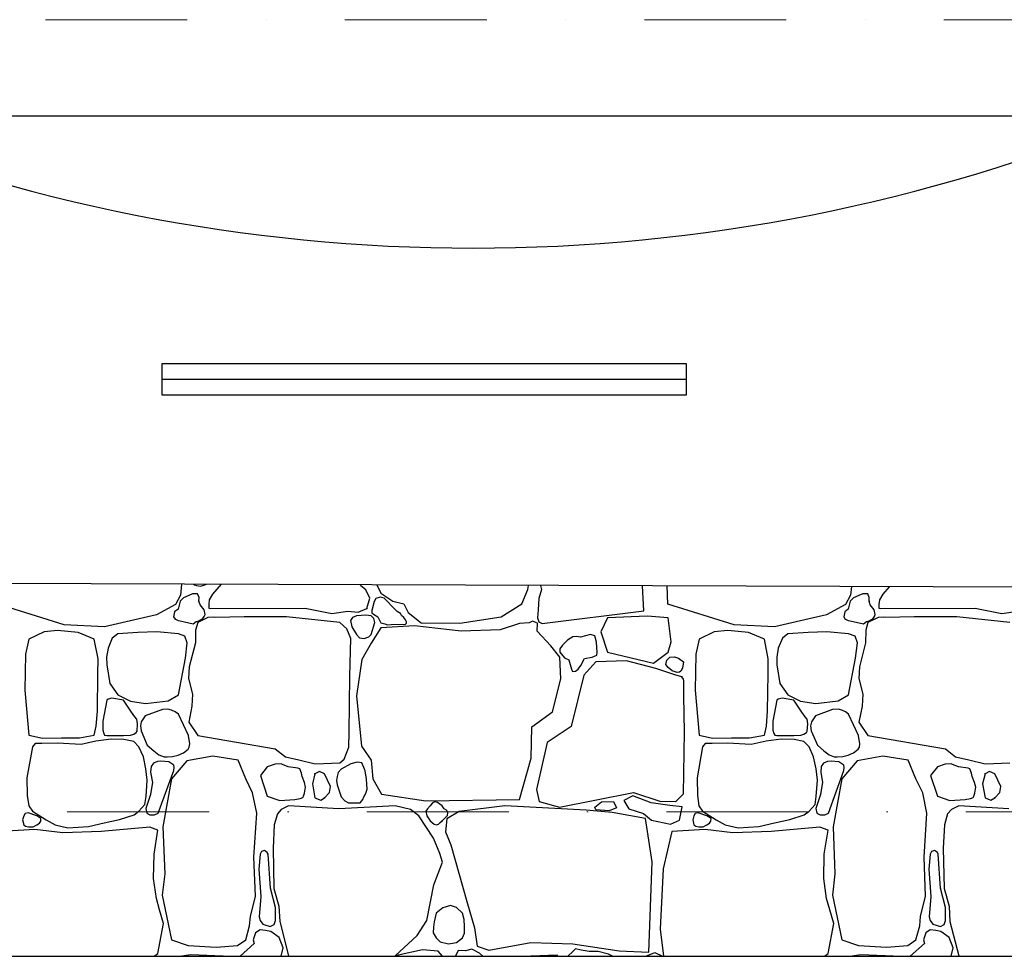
# Model space of a CAD drawing. Header units: millimetres. Extents: x 77315 to 1043159, y -108895 to -47794.
# Tile 66 of 87: x 109582 to 111786, y -100578 to -98483. Entities that reach past the tile are written whole.
import ezdxf

# ---------------------------------------------------------------- set-up
doc = ezdxf.new("R2010")
doc.units = ezdxf.units.MM
doc.header["$MEASUREMENT"] = 0
doc.linetypes.add('Dot & Dashed', pattern=[670.277762, 317.5, -176.388889, 0, -176.388874])
for name, color, linetype in [('_HATCH', 7, 'Continuous'), ('Nowe_Interior - Lamp', 7, 'Continuous'), ('podciagi', 7, 'Continuous'), ('Structural - Bearing', 7, 'Continuous'), ('Structural - Grid', 7, 'Continuous')]:
    doc.layers.add(name, color=color, linetype=linetype)

# ---------------------------------------------------------------- blocks, each defined once
blk = doc.blocks.new('*X14')
at = {"layer": '_HATCH'}
for p, q in [((109944.6, -99745.4), (109942, -99770)), ((109971.6, -99745.5), (109973, -99747.3)), ((109994.5, -99747.7), (110000.5, -99745.6)), ((110033, -99745.7), (110013.9, -99767.9)), ((110345.7, -99748.9), (110345.4, -99746.9)), ((110381.8, -99747), (110390.7, -99765.5)), ((109969.4, -99766.9), (109960.7, -99770.6)), ((109980.4, -99767.1), (109969.4, -99766.9)), ((109973, -99747.3), (109977.7, -99748.2)), ((109977.7, -99748.2), (109986.9, -99750)), ((109983.9, -99775.3), (109980.4, -99767.1)), ((109986.9, -99750), (109994.5, -99747.7)), ((110013.9, -99767.9), (110006.4, -99780.5)), ((110357.3, -99758), (110345.7, -99748.9)), ((110366, -99777), (110357.3, -99758)), ((110390.7, -99765.5), (110417.6, -99783.2)), ((110706.5, -99789.8), (110719.7, -99757.6)), ((110719.7, -99757.6), (110720.8, -99748.2)), ((110750, -99757.1), (110744.2, -99777.7)), ((110748, -99748.3), (110750, -99757.1)), ((110979.6, -99805.1), (110976.2, -99749.1)), ((111033.3, -99790.2), (111031.7, -99749.3)), ((111444.1, -99750.8), (111442, -99770)), ((111469.4, -99766.9), (111460.7, -99770.6)), ((111480.4, -99767.1), (111469.4, -99766.9)), ((111483.9, -99775.3), (111480.4, -99767.1)), ((111513.9, -99767.9), (111506.4, -99780.5)), ((111528.3, -99751.1), (111513.9, -99767.9)), ((109681.6, -99836.8), (109533.3, -99790.2)), ((109930.8, -99790.6), (109888.3, -99814.2)), ((109942, -99770), (109930.8, -99790.6)), ((109941.1, -99783.2), (109937, -99801.3)), ((109948.9, -99775.9), (109941.1, -99783.2)), ((109960.7, -99770.6), (109948.9, -99775.9)), ((109983.3, -99783.2), (109983.9, -99775.3)), ((109986.2, -99791.4), (109983.3, -99783.2)), ((110005.5, -99791), (110005.4, -99799.1)), ((110006.4, -99780.5), (110005.5, -99791)), ((110359.4, -99799.7), (110366, -99777)), ((110375.6, -99784.1), (110370.4, -99804.6)), ((110379.3, -99777.9), (110375.6, -99784.1)), ((110389.4, -99774.3), (110379.3, -99777.9)), ((110398.1, -99777), (110389.4, -99774.3)), ((110422.4, -99802.5), (110398.1, -99777)), ((110417.6, -99783.2), (110442.3, -99789.8)), ((110442.3, -99789.8), (110451.8, -99809.2)), ((110660.3, -99818.3), (110706.5, -99789.8)), ((110744.2, -99777.7), (110742.4, -99802.9)), ((111181.6, -99836.8), (111033.3, -99790.2)), ((111430.8, -99790.6), (111388.3, -99814.2)), ((111442, -99770), (111430.8, -99790.6)), ((111441.1, -99783.2), (111437, -99801.3)), ((111448.9, -99775.9), (111441.1, -99783.2)), ((111460.7, -99770.6), (111448.9, -99775.9)), ((111483.3, -99783.2), (111483.9, -99775.3)), ((111486.2, -99791.4), (111483.3, -99783.2)), ((111505.5, -99791), (111505.4, -99799.1)), ((111506.4, -99780.5), (111505.5, -99791)), ((109929.1, -99807.6), (109926.8, -99818.7)), ((109937, -99801.3), (109929.1, -99807.6)), ((109994.9, -99803), (109986.2, -99791.4)), ((109997.4, -99813.4), (109994.9, -99803)), ((110005.4, -99799.1), (110009.7, -99799.7)), ((110009.7, -99799.7), (110221.1, -99799.3)), ((110221.1, -99799.3), (110280.9, -99810.9)), ((110280.9, -99810.9), (110316.4, -99805.9)), ((110316.4, -99805.9), (110340, -99808.4)), ((110340, -99808.4), (110359.4, -99799.7)), ((110370.4, -99804.6), (110370.7, -99809.7)), ((110370.7, -99809.7), (110373.9, -99812.6)), ((110373.9, -99812.6), (110384, -99818.7)), ((110427.5, -99806.3), (110422.4, -99802.5)), ((110434.7, -99810.9), (110427.5, -99806.3)), ((110437.2, -99815.5), (110434.7, -99810.9)), ((110451.8, -99809.2), (110481.1, -99831.9)), ((110742.4, -99802.9), (110741.5, -99820.7)), ((110751.5, -99833.6), (110979.6, -99805.1)), ((111429.1, -99807.6), (111426.8, -99818.7)), ((111437, -99801.3), (111429.1, -99807.6)), ((111494.9, -99803), (111486.2, -99791.4)), ((111497.4, -99813.4), (111494.9, -99803)), ((111505.4, -99799.1), (111509.7, -99799.7)), ((111509.7, -99799.7), (111721.1, -99799.3)), ((111721.1, -99799.3), (111780.9, -99810.9)), ((111780.9, -99810.9), (111816.4, -99805.9)), ((109888.3, -99814.2), (109772, -99841.3)), ((109926.8, -99818.7), (109930, -99824)), ((109930, -99824), (109932.2, -99824.7)), ((109932.2, -99824.7), (109936.7, -99826.9)), ((109936.7, -99826.9), (109941.1, -99827.4)), ((109941.1, -99827.4), (109970.8, -99834)), ((109970.8, -99834), (109977.4, -99829.1)), ((109980.8, -99831.5), (109976.1, -99848.1)), ((109977.4, -99829.1), (109983.3, -99827.4)), ((110003.5, -99820.1), (109980.8, -99831.5)), ((109983.3, -99827.4), (109992.5, -99822.4)), ((109992.5, -99822.4), (109995.4, -99818.1)), ((109995.4, -99818.1), (109997.4, -99813.4)), ((110015, -99819.4), (110003.5, -99820.1)), ((110020.5, -99820.4), (110015, -99819.4)), ((110084.4, -99818.7), (110020.5, -99820.4)), ((110179.8, -99818.3), (110084.4, -99818.7)), ((110298.7, -99831.5), (110179.8, -99818.3)), ((110314.6, -99845.6), (110298.7, -99831.5)), ((110327.3, -99820), (110322.7, -99826.7)), ((110322.7, -99826.7), (110325.6, -99840.8)), ((110335.8, -99816.6), (110327.3, -99820)), ((110356.8, -99814.5), (110335.8, -99816.6)), ((110369.3, -99816.6), (110356.8, -99814.5)), ((110375.3, -99822.3), (110369.3, -99816.6)), ((110369.3, -99857.9), (110376.8, -99831.3)), ((110376.8, -99831.3), (110375.3, -99822.3)), ((110384, -99818.7), (110390.5, -99832.1)), ((110390.5, -99832.1), (110399.8, -99834)), ((110399.8, -99834), (110405.4, -99836.3)), ((110413.6, -99835.8), (110445.9, -99834.9)), ((110442.4, -99819.9), (110437.2, -99815.5)), ((110446.1, -99825.2), (110442.4, -99819.9)), ((110445.9, -99834.9), (110448.3, -99832.9)), ((110448.2, -99829.7), (110446.1, -99825.2)), ((110448.3, -99832.9), (110448.2, -99829.7)), ((110481.1, -99831.9), (110567.8, -99832.7)), ((110567.8, -99832.7), (110660.3, -99818.3)), ((110701.2, -99833.2), (110657.8, -99848)), ((110722.9, -99831.7), (110701.2, -99833.2)), ((110730.3, -99827.9), (110722.9, -99831.7)), ((110740.9, -99832.4), (110730.3, -99827.9)), ((110740.4, -99850.9), (110740.9, -99832.4)), ((110741.5, -99820.7), (110744.4, -99830)), ((110744.4, -99830), (110751.5, -99833.6)), ((110897.7, -99820.7), (110883.3, -99852.3)), ((110986.6, -99817.3), (110897.7, -99820.7)), ((111033.9, -99820.7), (110986.6, -99817.3)), ((111040.6, -99874.3), (111033.9, -99820.7)), ((111388.3, -99814.2), (111272, -99841.3)), ((111426.8, -99818.7), (111430, -99824)), ((111430, -99824), (111432.2, -99824.7)), ((111432.2, -99824.7), (111436.7, -99826.9)), ((111436.7, -99826.9), (111441.1, -99827.4)), ((111441.1, -99827.4), (111470.8, -99834)), ((111470.8, -99834), (111477.4, -99829.1)), ((111480.8, -99831.5), (111476.1, -99848.1)), ((111477.4, -99829.1), (111483.3, -99827.4)), ((111503.5, -99820.1), (111480.8, -99831.5)), ((111483.3, -99827.4), (111492.5, -99822.4)), ((111492.5, -99822.4), (111495.4, -99818.1)), ((111495.4, -99818.1), (111497.4, -99813.4)), ((111515, -99819.4), (111503.5, -99820.1)), ((111520.5, -99820.4), (111515, -99819.4)), ((111584.4, -99818.7), (111520.5, -99820.4)), ((111679.8, -99818.3), (111584.4, -99818.7)), ((111798.7, -99831.5), (111679.8, -99818.3)), ((109636.7, -99852.3), (109602.8, -99868.2)), ((109667.1, -99848.8), (109636.7, -99852.3)), ((109713.4, -99853.4), (109667.1, -99848.8)), ((109772, -99841.3), (109681.6, -99836.8)), ((109749, -99868.2), (109713.4, -99853.4)), ((109801.9, -99856.4), (109789.5, -99866.1)), ((109846.8, -99853.4), (109801.9, -99856.4)), ((109889, -99852), (109846.8, -99853.4)), ((109937.7, -99856.4), (109889, -99852)), ((109952.2, -99861.8), (109937.7, -99856.4)), ((109976.1, -99848.1), (109975.6, -99876.6)), ((110323.1, -99867.2), (110314.6, -99845.6)), ((110325.6, -99840.8), (110335.8, -99857.9)), ((110390.7, -99843.1), (110369.3, -99877.4)), ((110465.9, -99838.9), (110390.7, -99843.1)), ((110405.4, -99836.3), (110413.6, -99835.8)), ((110570.7, -99850.9), (110465.9, -99838.9)), ((110657.8, -99848), (110570.7, -99850.9)), ((110770.9, -99883.5), (110740.4, -99850.9)), ((110883.3, -99852.3), (110897.7, -99897.4)), ((111136.7, -99852.3), (111102.8, -99868.2)), ((111167.1, -99848.8), (111136.7, -99852.3)), ((111213.4, -99853.4), (111167.1, -99848.8)), ((111272, -99841.3), (111181.6, -99836.8)), ((111249, -99868.2), (111213.4, -99853.4)), ((111301.9, -99856.4), (111289.5, -99866.1)), ((111346.8, -99853.4), (111301.9, -99856.4)), ((111389, -99852), (111346.8, -99853.4)), ((111437.7, -99856.4), (111389, -99852)), ((111452.2, -99861.8), (111437.7, -99856.4)), ((111476.1, -99848.1), (111475.6, -99876.6)), ((109602.8, -99868.2), (109595.6, -99901.8)), ((109757.7, -99912.8), (109749, -99868.2)), ((109789.5, -99866.1), (109780.3, -99888.9)), ((109957.4, -99877.1), (109952.2, -99861.8)), ((109953.4, -99911.4), (109957.4, -99877.1)), ((109975.6, -99876.6), (109961.9, -99930.2)), ((110320.9, -99951.4), (110323.1, -99867.2)), ((110335.8, -99857.9), (110342.6, -99865.7)), ((110342.6, -99865.7), (110353.4, -99866.8)), ((110369.3, -99877.4), (110347.8, -99913.7)), ((110353.4, -99866.8), (110363.5, -99863.6)), ((110363.5, -99863.6), (110369.3, -99857.9)), ((110808.5, -99870.6), (110797.3, -99881.8)), ((110820.6, -99863), (110808.5, -99870.6)), ((110828.4, -99862.8), (110820.6, -99863)), ((110837.8, -99863.7), (110828.4, -99862.8)), ((110860.2, -99857.9), (110837.8, -99863.7)), ((110869.5, -99861.1), (110860.2, -99857.9)), ((110873.2, -99875), (110869.5, -99861.1)), ((110874.7, -99897.6), (110873.2, -99875)), ((111033.9, -99897.4), (111040.6, -99874.3)), ((111102.8, -99868.2), (111095.6, -99901.8)), ((111257.7, -99912.8), (111249, -99868.2)), ((111289.5, -99866.1), (111280.3, -99888.9)), ((111457.4, -99877.1), (111452.2, -99861.8)), ((111453.4, -99911.4), (111457.4, -99877.1)), ((111475.6, -99876.6), (111461.9, -99930.2)), ((109780.3, -99888.9), (109776.8, -99908.9)), ((110791.6, -99908.7), (110770.9, -99883.5)), ((110797.3, -99881.8), (110791.5, -99890.4)), ((110791.5, -99890.4), (110791.6, -99897.4)), ((110791.6, -99897.4), (110801.4, -99910.1)), ((110874.3, -99904.5), (110874.7, -99897.6)), ((110897.7, -99897.4), (111000.8, -99921.9)), ((111000.8, -99921.9), (111033.9, -99897.4)), ((111280.3, -99888.9), (111276.8, -99908.9)), ((109595.6, -99901.8), (109594, -99982.7)), ((109757.4, -99945.8), (109757.7, -99912.8)), ((109776.8, -99908.9), (109777.1, -99925.9)), ((109937.7, -99993), (109953.4, -99911.4)), ((110347.8, -99913.7), (110335.8, -99995)), ((110793.2, -99957), (110791.6, -99908.7)), ((110801.4, -99910.1), (110811.4, -99915.1)), ((110811.4, -99915.1), (110817.6, -99935.5)), ((110838, -99927.4), (110846.1, -99911.8)), ((110871.6, -99919.4), (110845.2, -99949.2)), ((110846.1, -99911.8), (110863.8, -99908.8)), ((110863.8, -99908.8), (110874.3, -99904.5)), ((110940.2, -99917), (110871.6, -99919.4)), ((111006.2, -99933.9), (110940.2, -99917)), ((111028.7, -99925.3), (111030.4, -99915.5)), ((111030.4, -99915.5), (111037.7, -99908.9)), ((111037.7, -99908.9), (111047.7, -99907.7)), ((111047.7, -99907.7), (111056.9, -99910.9)), ((111056.9, -99910.9), (111068, -99919.4)), ((111068, -99919.4), (111066.1, -99933.6)), ((111095.6, -99901.8), (111094, -99982.7)), ((111257.4, -99945.8), (111257.7, -99912.8)), ((111276.8, -99908.9), (111277.1, -99925.9)), ((111437.7, -99993), (111453.4, -99911.4)), ((109777.1, -99925.9), (109783.9, -99967.8)), ((109961.9, -99930.2), (109960.2, -99956.2)), ((110817.6, -99935.5), (110819.8, -99941)), ((110819.8, -99941), (110826.4, -99940.2)), ((110826.4, -99940.2), (110832.1, -99935.7)), ((110832.1, -99935.7), (110838, -99927.4)), ((111050.8, -99949.2), (111006.2, -99933.9)), ((111033.9, -99931.6), (111028.7, -99925.3)), ((111043, -99939.3), (111033.9, -99931.6)), ((111054.2, -99943.3), (111043, -99939.3)), ((111059.2, -99942.7), (111054.2, -99943.3)), ((111061.8, -99939.9), (111059.2, -99942.7)), ((111066.1, -99933.6), (111061.8, -99939.9)), ((111277.1, -99925.9), (111283.9, -99967.8)), ((111461.9, -99930.2), (111460.2, -99956.2)), ((109756.2, -100029.5), (109757.4, -99945.8)), ((109960.2, -99956.2), (109969.3, -99991.3)), ((110319.6, -100076.9), (110320.9, -99951.4)), ((110774.6, -100030.9), (110793.2, -99957)), ((110845.2, -99949.2), (110816.3, -100063.9)), ((111064.2, -99952.9), (111050.8, -99949.2)), ((111068.4, -99957.9), (111064.2, -99952.9)), ((111068.6, -99962), (111068.4, -99957.9)), ((111069, -99995.8), (111068.6, -99962)), ((111256.2, -100029.5), (111257.4, -99945.8)), ((111460.2, -99956.2), (111469.3, -99991.3)), ((109594, -99982.7), (109602.8, -100083)), ((109783.9, -99967.8), (109801.9, -99993)), ((111094, -99982.7), (111102.8, -100083)), ((111283.9, -99967.8), (111301.9, -99993)), ((109777.1, -100004.9), (109768.3, -100052.2)), ((109780.3, -100002.8), (109777.1, -100004.9)), ((109788.8, -100000.4), (109780.3, -100002.8)), ((109814.8, -100004.9), (109788.8, -100000.4)), ((109801.9, -99993), (109830.1, -100007.3)), ((109832.6, -100031.7), (109814.8, -100004.9)), ((109830.1, -100007.3), (109864.1, -100012.7)), ((109864.1, -100012.7), (109914.3, -100006.8)), ((109914.3, -100006.8), (109937.7, -99993)), ((109969.3, -99991.3), (109967.9, -100018.5)), ((110335.8, -99995), (110347.4, -100107.7)), ((111070.6, -100075.5), (111069, -99995.8)), ((111277.1, -100004.9), (111268.3, -100052.2)), ((111280.3, -100002.8), (111277.1, -100004.9)), ((111288.8, -100000.4), (111280.3, -100002.8)), ((111314.8, -100004.9), (111288.8, -100000.4)), ((111301.9, -99993), (111330.1, -100007.3)), ((111332.6, -100031.7), (111314.8, -100004.9)), ((111330.1, -100007.3), (111364.1, -100012.7)), ((111364.1, -100012.7), (111414.3, -100006.8)), ((111414.3, -100006.8), (111437.7, -99993)), ((111469.3, -99991.3), (111467.9, -100018.5)), ((109753.7, -100062.9), (109756.2, -100029.5)), ((109840.2, -100042.4), (109832.6, -100031.7)), ((109901.6, -100025.9), (109863.2, -100040)), ((109914.2, -100025.4), (109901.6, -100025.9)), ((109922.2, -100027.3), (109914.2, -100025.4)), ((109930.6, -100031), (109922.2, -100027.3)), ((109937.5, -100036.7), (109930.6, -100031)), ((109967.9, -100018.5), (109960.6, -100054.4)), ((110728.8, -100064.7), (110774.6, -100030.9)), ((111253.7, -100062.9), (111256.2, -100029.5)), ((111340.2, -100042.4), (111332.6, -100031.7)), ((111401.6, -100025.9), (111363.2, -100040)), ((111414.2, -100025.4), (111401.6, -100025.9)), ((111422.2, -100027.3), (111414.2, -100025.4)), ((111430.6, -100031), (111422.2, -100027.3)), ((111437.5, -100036.7), (111430.6, -100031)), ((111467.9, -100018.5), (111460.6, -100054.4)), ((109768.3, -100052.2), (109768, -100072.5)), ((109844.8, -100047.6), (109840.2, -100042.4)), ((109846.3, -100057.6), (109844.8, -100047.6)), ((109854.3, -100053.4), (109852.3, -100062.5)), ((109863.2, -100040), (109854.3, -100053.4)), ((109960, -100084.3), (109937.5, -100036.7)), ((109960.6, -100054.4), (109980.8, -100084.1)), ((111268.3, -100052.2), (111268, -100072.5)), ((111344.8, -100047.6), (111340.2, -100042.4)), ((111346.3, -100057.6), (111344.8, -100047.6)), ((111354.3, -100053.4), (111352.3, -100062.5)), ((111363.2, -100040), (111354.3, -100053.4)), ((111460, -100084.3), (111437.5, -100036.7)), ((111460.6, -100054.4), (111480.8, -100084.1)), ((109749, -100083), (109753.7, -100062.9)), ((109768, -100072.5), (109770.6, -100079.5)), ((109837.6, -100081.2), (109843, -100077.3)), ((109843, -100077.3), (109845, -100074)), ((109845, -100074), (109846.3, -100057.6)), ((109852.3, -100062.5), (109853.9, -100073.6)), ((109853.9, -100073.6), (109867.7, -100105.6)), ((110318.8, -100110.5), (110319.6, -100076.9)), ((110727.2, -100134.5), (110728.8, -100064.7)), ((110816.3, -100063.9), (110762.7, -100099.8)), ((111068.1, -100214.6), (111070.6, -100075.5)), ((111249, -100083), (111253.7, -100062.9)), ((111268, -100072.5), (111270.6, -100079.5)), ((111337.6, -100081.2), (111343, -100077.3)), ((111343, -100077.3), (111345, -100074)), ((111345, -100074), (111346.3, -100057.6)), ((111352.3, -100062.5), (111353.9, -100073.6)), ((111353.9, -100073.6), (111367.7, -100105.6)), ((109602.8, -100083), (109633.2, -100089.8)), ((109633.2, -100089.8), (109675.6, -100089.2)), ((109675.6, -100089.2), (109715.8, -100089.1)), ((109715.8, -100089.1), (109749, -100083)), ((109753, -100097.1), (109719.7, -100104.4)), ((109786.9, -100092.4), (109753, -100097.1)), ((109770.6, -100079.5), (109772.2, -100083.5)), ((109772.2, -100083.5), (109777.1, -100084.3)), ((109777.1, -100084.3), (109814.8, -100084.3)), ((109815.4, -100092.9), (109786.9, -100092.4)), ((109814.8, -100084.3), (109830.4, -100083)), ((109837.4, -100097.8), (109815.4, -100092.9)), ((109830.4, -100083), (109837.6, -100081.2)), ((109849.3, -100109.2), (109837.4, -100097.8)), ((109962.9, -100102.5), (109960, -100084.3)), ((109980.8, -100084.1), (110154.2, -100113.6)), ((111102.8, -100083), (111133.2, -100089.8)), ((111133.2, -100089.8), (111175.6, -100089.2)), ((111175.6, -100089.2), (111215.8, -100089.1)), ((111215.8, -100089.1), (111249, -100083)), ((111253, -100097.1), (111219.7, -100104.4)), ((111286.9, -100092.4), (111253, -100097.1)), ((111270.6, -100079.5), (111272.2, -100083.5)), ((111272.2, -100083.5), (111277.1, -100084.3)), ((111277.1, -100084.3), (111314.8, -100084.3)), ((111315.4, -100092.9), (111286.9, -100092.4)), ((111314.8, -100084.3), (111330.4, -100083)), ((111337.4, -100097.8), (111315.4, -100092.9)), ((111330.4, -100083), (111337.6, -100081.2)), ((111349.3, -100109.2), (111337.4, -100097.8)), ((111462.9, -100102.5), (111460, -100084.3)), ((111480.8, -100084.1), (111654.2, -100113.6)), ((109610.6, -100109.2), (109598.6, -100178.9)), ((109616.9, -100102.2), (109610.6, -100109.2)), ((109631.9, -100101.7), (109616.9, -100102.2)), ((109666.7, -100101.1), (109631.9, -100101.7)), ((109719.7, -100104.4), (109666.7, -100101.1)), ((109859.1, -100131.9), (109849.3, -100109.2)), ((109867.7, -100105.6), (109882.4, -100118.3)), ((109882.4, -100118.3), (109894, -100127.3)), ((109948.9, -100122.9), (109959, -100114.7)), ((109959, -100114.7), (109961.8, -100110.3)), ((109961.8, -100110.3), (109962.9, -100102.5)), ((110154.2, -100113.6), (110177.1, -100131.8)), ((110308.8, -100136.7), (110318.8, -100110.5)), ((110347.4, -100107.7), (110368.9, -100139.5)), ((110762.7, -100099.8), (110739.1, -100205.1)), ((111110.6, -100109.2), (111098.6, -100178.9)), ((111116.9, -100102.2), (111110.6, -100109.2)), ((111131.9, -100101.7), (111116.9, -100102.2)), ((111166.7, -100101.1), (111131.9, -100101.7)), ((111219.7, -100104.4), (111166.7, -100101.1)), ((111359.1, -100131.9), (111349.3, -100109.2)), ((111367.7, -100105.6), (111382.4, -100118.3)), ((111382.4, -100118.3), (111394, -100127.3)), ((111448.9, -100122.9), (111459, -100114.7)), ((111459, -100114.7), (111461.8, -100110.3)), ((111461.8, -100110.3), (111462.9, -100102.5)), ((111654.2, -100113.6), (111677.1, -100131.8)), ((109864.7, -100158.6), (109859.1, -100131.9)), ((109890.5, -100142.3), (109881.7, -100145.9)), ((109898.4, -100141.3), (109890.5, -100142.3)), ((109894, -100127.3), (109905.3, -100131.5)), ((109916, -100143.2), (109898.4, -100141.3)), ((109905.3, -100131.5), (109912.3, -100132)), ((109912.3, -100132), (109924.4, -100131.1)), ((109927.3, -100150.7), (109916, -100143.2)), ((109956.5, -100140.7), (109922.2, -100181.1)), ((109924.4, -100131.1), (109937, -100128.1)), ((109937, -100128.1), (109948.9, -100122.9)), ((110014.3, -100130), (109956.5, -100140.7)), ((110071.2, -100139), (110014.3, -100130)), ((110088.2, -100181.1), (110071.2, -100139)), ((110177.1, -100131.8), (110206.8, -100138.8)), ((110206.8, -100138.8), (110243.5, -100147.1)), ((110298.7, -100145.2), (110308.8, -100136.7)), ((110368.9, -100139.5), (110373, -100181.1)), ((110701.2, -100227), (110727.2, -100134.5)), ((111364.7, -100158.6), (111359.1, -100131.9)), ((111390.5, -100142.3), (111381.7, -100145.9)), ((111398.4, -100141.3), (111390.5, -100142.3)), ((111394, -100127.3), (111405.3, -100131.5)), ((111416, -100143.2), (111398.4, -100141.3)), ((111405.3, -100131.5), (111412.3, -100132)), ((111412.3, -100132), (111424.4, -100131.1)), ((111427.3, -100150.7), (111416, -100143.2)), ((111456.5, -100140.7), (111422.2, -100181.1)), ((111424.4, -100131.1), (111437, -100128.1)), ((111437, -100128.1), (111448.9, -100122.9)), ((111514.3, -100130), (111456.5, -100140.7)), ((111571.2, -100139), (111514.3, -100130)), ((111588.2, -100181.1), (111571.2, -100139)), ((111677.1, -100131.8), (111706.8, -100138.8)), ((111706.8, -100138.8), (111743.5, -100147.1)), ((109867.8, -100183.9), (109864.7, -100158.6)), ((109876.5, -100153.1), (109875.4, -100165.9)), ((109881.7, -100145.9), (109876.5, -100153.1)), ((109892.5, -100257.5), (109927.1, -100162.4)), ((109927.1, -100162.4), (109927.8, -100155.4)), ((109927.8, -100155.4), (109927.3, -100150.7)), ((110136.5, -100154.3), (110121.2, -100173.7)), ((110154.1, -100148.3), (110136.5, -100154.3)), ((110167.4, -100147.3), (110154.1, -100148.3)), ((110170.3, -100148.6), (110167.4, -100147.3)), ((110183.5, -100154.3), (110170.3, -100148.6)), ((110205.1, -100156.8), (110183.5, -100154.3)), ((110209.1, -100158.9), (110205.1, -100156.8)), ((110213, -100168), (110209.1, -100158.9)), ((110253.1, -100164.6), (110243, -100170)), ((110243.5, -100147.1), (110298.7, -100145.2)), ((110264.8, -100170), (110253.1, -100164.6)), ((110302, -100159.7), (110295.2, -100166.8)), ((110323.2, -100147.2), (110302, -100159.7)), ((110337.8, -100144), (110323.2, -100147.2)), ((110348.1, -100145.4), (110337.8, -100144)), ((110352.3, -100155.6), (110348.1, -100145.4)), ((110355.3, -100163.3), (110352.3, -100155.6)), ((110358.8, -100182.1), (110355.3, -100163.3)), ((111367.8, -100183.9), (111364.7, -100158.6)), ((111376.5, -100153.1), (111375.4, -100165.9)), ((111381.7, -100145.9), (111376.5, -100153.1)), ((111392.5, -100257.5), (111427.1, -100162.4)), ((111427.1, -100162.4), (111427.8, -100155.4)), ((111427.8, -100155.4), (111427.3, -100150.7)), ((111636.5, -100154.3), (111621.2, -100173.7)), ((111654.1, -100148.3), (111636.5, -100154.3)), ((111667.4, -100147.3), (111654.1, -100148.3)), ((111670.3, -100148.6), (111667.4, -100147.3)), ((111683.5, -100154.3), (111670.3, -100148.6)), ((111705.1, -100156.8), (111683.5, -100154.3)), ((111709.1, -100158.9), (111705.1, -100156.8)), ((111713, -100168), (111709.1, -100158.9)), ((111753.1, -100164.6), (111743, -100170)), ((111743.5, -100147.1), (111798.7, -100145.2)), ((111764.8, -100170), (111753.1, -100164.6)), ((109598.6, -100178.9), (109599.1, -100218.5)), ((109865.2, -100220.8), (109867.8, -100183.9)), ((109875.4, -100165.9), (109879.2, -100189.2)), ((109922.2, -100181.1), (109902.8, -100288.5)), ((110103.4, -100212.1), (110088.2, -100181.1)), ((110121.2, -100173.7), (110136.5, -100220)), ((110214.5, -100175.8), (110213, -100168)), ((110219.7, -100189.3), (110214.5, -100175.8)), ((110243, -100170), (110237.6, -100191.9)), ((110278, -100198.1), (110264.8, -100170)), ((110292.6, -100175.7), (110291.3, -100184.5)), ((110291.3, -100184.5), (110292.9, -100194.4)), ((110295.2, -100166.8), (110292.6, -100175.7)), ((110359.8, -100204.3), (110358.8, -100182.1)), ((110373, -100181.1), (110392.4, -100215)), ((111098.6, -100178.9), (111099.1, -100218.5)), ((111365.2, -100220.8), (111367.8, -100183.9)), ((111375.4, -100165.9), (111379.2, -100189.2)), ((111422.2, -100181.1), (111402.8, -100288.5)), ((111603.4, -100212.1), (111588.2, -100181.1)), ((111621.2, -100173.7), (111636.5, -100220)), ((111714.5, -100175.8), (111713, -100168)), ((111719.7, -100189.3), (111714.5, -100175.8)), ((111743, -100170), (111737.6, -100191.9)), ((111778, -100198.1), (111764.8, -100170)), ((109877.3, -100201.7), (109874.7, -100215.9)), ((109879.2, -100189.2), (109877.3, -100201.7)), ((110222.3, -100199.3), (110219.7, -100189.3)), ((110220.1, -100213.3), (110222.3, -100199.3)), ((110237.6, -100191.9), (110243, -100223.7)), ((110276, -100211.3), (110278, -100198.1)), ((110292.9, -100194.4), (110302, -100221.6)), ((110356, -100215.2), (110359.8, -100204.3)), ((110739.1, -100205.1), (110745.3, -100231.9)), ((111377.3, -100201.7), (111374.7, -100215.9)), ((111379.2, -100189.2), (111377.3, -100201.7)), ((111722.3, -100199.3), (111719.7, -100189.3)), ((111720.1, -100213.3), (111722.3, -100199.3)), ((111737.6, -100191.9), (111743, -100223.7)), ((111776, -100211.3), (111778, -100198.1)), ((109599.1, -100218.5), (109602.4, -100241.8)), ((109862.6, -100238.3), (109865.2, -100220.8)), ((109874.7, -100215.9), (109864.5, -100247.3)), ((110112.9, -100257.5), (110103.4, -100212.1)), ((110136.5, -100220), (110164.5, -100229.4)), ((110164.5, -100229.4), (110198.4, -100227.4)), ((110198.4, -100227.4), (110210.3, -100225.3)), ((110210.3, -100225.3), (110216.1, -100223)), ((110216.1, -100223), (110217.8, -100220)), ((110217.8, -100220), (110220.1, -100213.3)), ((110243, -100223.7), (110256, -100229.1)), ((110256, -100229.1), (110264.8, -100223.7)), ((110264.8, -100223.7), (110276, -100211.3)), ((110302, -100221.6), (110309.7, -100229.9)), ((110309.7, -100229.9), (110318.4, -100234.6)), ((110344.5, -100234.4), (110347.3, -100231.1)), ((110347.3, -100231.1), (110350.3, -100227.1)), ((110350.3, -100227.1), (110352.3, -100221.6)), ((110352.3, -100221.6), (110356, -100215.2)), ((110392.4, -100215), (110491, -100230.3)), ((110491, -100230.3), (110701.2, -100227)), ((110790.7, -100244.3), (110955.9, -100211.3)), ((110884.7, -100232.4), (110911.2, -100231.4)), ((110911.2, -100231.4), (110918, -100246.2)), ((110954.3, -100219.2), (110934.2, -100229.5)), ((110934.2, -100229.5), (110946, -100248.1)), ((110995.6, -100234.9), (110954.3, -100219.2)), ((110955.9, -100211.3), (111015.3, -100231.1)), ((111015.3, -100231.1), (111050.8, -100231.9)), ((111050.8, -100231.9), (111068.1, -100214.6)), ((111099.1, -100218.5), (111102.4, -100241.8)), ((111362.6, -100238.3), (111365.2, -100220.8)), ((111374.7, -100215.9), (111364.5, -100247.3)), ((111612.9, -100257.5), (111603.4, -100212.1)), ((111636.5, -100220), (111664.5, -100229.4)), ((111664.5, -100229.4), (111698.4, -100227.4)), ((111698.4, -100227.4), (111710.3, -100225.3)), ((111710.3, -100225.3), (111716.1, -100223)), ((111716.1, -100223), (111717.8, -100220)), ((111717.8, -100220), (111720.1, -100213.3)), ((111743, -100223.7), (111756, -100229.1)), ((111756, -100229.1), (111764.8, -100223.7)), ((111764.8, -100223.7), (111776, -100211.3)), ((109602.4, -100241.8), (109610.6, -100253.3)), ((109610.6, -100253.3), (109641.2, -100272.5)), ((109838.3, -100261.2), (109849.3, -100253.3)), ((109849.3, -100253.3), (109862.6, -100238.3)), ((109864.5, -100247.3), (109866.8, -100257.9)), ((110167.8, -100249.3), (110159.2, -100259.2)), ((110184.3, -100241.8), (110167.8, -100249.3)), ((110296.6, -100248), (110184.3, -100241.8)), ((110422.4, -100241.8), (110296.6, -100248)), ((110318.4, -100234.6), (110330.8, -100234.8)), ((110330.8, -100234.8), (110344.5, -100234.4)), ((110456.8, -100249.3), (110422.4, -100241.8)), ((110475.8, -100264.1), (110456.8, -100249.3)), ((110495, -100247.9), (110491.5, -100253.4)), ((110491.5, -100253.4), (110493.3, -100263.8)), ((110501, -100241.8), (110495, -100247.9)), ((110506.5, -100234.8), (110501, -100241.8)), ((110511.8, -100232.5), (110506.5, -100234.8)), ((110517.1, -100233.6), (110511.8, -100232.5)), ((110527.8, -100241.8), (110517.1, -100233.6)), ((110532.4, -100248.4), (110527.8, -100241.8)), ((110537.3, -100250.9), (110532.4, -100248.4)), ((110540.4, -100256.2), (110537.3, -100250.9)), ((110566.2, -100253.8), (110538.5, -100270.3)), ((110668.1, -100241.8), (110566.2, -100253.8)), ((110850.2, -100250.9), (110668.1, -100241.8)), ((110745.3, -100231.9), (110790.7, -100244.3)), ((110908.4, -100256.3), (110850.2, -100250.9)), ((110869.5, -100244.7), (110884.7, -100232.4)), ((110871.9, -100250.1), (110869.5, -100244.7)), ((110901.9, -100252.5), (110871.9, -100250.1)), ((110918, -100246.2), (110901.9, -100252.5)), ((110946, -100248.1), (110978.9, -100258.9)), ((111037.8, -100240.8), (110995.6, -100234.9)), ((111065.2, -100243.7), (111037.8, -100240.8)), ((111058.9, -100273.6), (111065.2, -100243.7)), ((111102.4, -100241.8), (111110.6, -100253.3)), ((111110.6, -100253.3), (111141.2, -100272.5)), ((111338.3, -100261.2), (111349.3, -100253.3)), ((111349.3, -100253.3), (111362.6, -100238.3)), ((111364.5, -100247.3), (111366.8, -100257.9)), ((111667.8, -100249.3), (111659.2, -100259.2)), ((111684.3, -100241.8), (111667.8, -100249.3)), ((111796.6, -100248), (111684.3, -100241.8)), ((109591.5, -100263.5), (109588.7, -100272.7)), ((109588.7, -100272.7), (109591.5, -100283.7)), ((109594.3, -100258.4), (109591.5, -100263.5)), ((109601, -100257.3), (109594.3, -100258.4)), ((109620.5, -100263.5), (109601, -100257.3)), ((109629.9, -100269.6), (109620.5, -100263.5)), ((109626.6, -100280.2), (109629.4, -100275.6)), ((109629.4, -100275.6), (109629.9, -100269.6)), ((109641.2, -100272.5), (109661.6, -100283.7)), ((109771.5, -100279.2), (109805.8, -100271.7)), ((109805.8, -100271.7), (109838.3, -100261.2)), ((109866.8, -100257.9), (109873.9, -100261.8)), ((109873.9, -100261.8), (109884.2, -100261.2)), ((109884.2, -100261.2), (109892.5, -100257.5)), ((110106.7, -100356.2), (110112.9, -100257.5)), ((110159.2, -100259.2), (110152.1, -100283.9)), ((110508.4, -100314.1), (110475.8, -100264.1)), ((110493.3, -100263.8), (110501, -100274.9)), ((110501, -100274.9), (110510.3, -100282.2)), ((110523.3, -100278.6), (110527.8, -100274.9)), ((110527.8, -100274.9), (110539.6, -100263.4)), ((110538.5, -100270.3), (110535.6, -100299.6)), ((110539.6, -100263.4), (110540.4, -100256.2)), ((110983, -100269.4), (110908.4, -100256.3)), ((110978.9, -100258.9), (110996.1, -100273.6)), ((110998, -100366.5), (110983, -100269.4)), ((110996.1, -100273.6), (111039.2, -100282.5)), ((111039.2, -100282.5), (111058.9, -100273.6)), ((111091.5, -100263.5), (111088.7, -100272.7)), ((111088.7, -100272.7), (111091.5, -100283.7)), ((111094.3, -100258.4), (111091.5, -100263.5)), ((111101, -100257.3), (111094.3, -100258.4)), ((111120.5, -100263.5), (111101, -100257.3)), ((111129.9, -100269.6), (111120.5, -100263.5)), ((111126.6, -100280.2), (111129.4, -100275.6)), ((111129.4, -100275.6), (111129.9, -100269.6)), ((111141.2, -100272.5), (111161.6, -100283.7)), ((111271.5, -100279.2), (111305.8, -100271.7)), ((111305.8, -100271.7), (111338.3, -100261.2)), ((111366.8, -100257.9), (111373.9, -100261.8)), ((111373.9, -100261.8), (111384.2, -100261.2)), ((111384.2, -100261.2), (111392.5, -100257.5)), ((111606.7, -100356.2), (111612.9, -100257.5)), ((111659.2, -100259.2), (111652.1, -100283.9)), ((109616.5, -100294.6), (109541.8, -100299.2)), ((109591.5, -100283.7), (109595.5, -100286.7)), ((109595.5, -100286.7), (109602.2, -100288.2)), ((109602.2, -100288.2), (109612.1, -100288.7)), ((109612.1, -100288.7), (109620.5, -100283.7)), ((109678.7, -100301.5), (109616.5, -100294.6)), ((109620.5, -100283.7), (109626.6, -100280.2)), ((109661.6, -100283.7), (109690.1, -100290.3)), ((109690.1, -100290.3), (109736.6, -100287.7)), ((109736.6, -100287.7), (109771.5, -100279.2)), ((109873.3, -100289.3), (109764.6, -100298.8)), ((109891.5, -100296.1), (109873.3, -100289.3)), ((109883, -100349.6), (109891.5, -100296.1)), ((109902.8, -100288.5), (109906.9, -100393.7)), ((110152.1, -100283.9), (110149.3, -100335.9)), ((110510.3, -100282.2), (110515, -100283.6)), ((110515, -100283.6), (110519.9, -100282.1)), ((110519.9, -100282.1), (110523.3, -100278.6)), ((111116.5, -100294.6), (111041.8, -100299.2)), ((111091.5, -100283.7), (111095.5, -100286.7)), ((111095.5, -100286.7), (111102.2, -100288.2)), ((111102.2, -100288.2), (111112.1, -100288.7)), ((111112.1, -100288.7), (111120.5, -100283.7)), ((111178.7, -100301.5), (111116.5, -100294.6)), ((111120.5, -100283.7), (111126.6, -100280.2)), ((111161.6, -100283.7), (111190.1, -100290.3)), ((111190.1, -100290.3), (111236.6, -100287.7)), ((111236.6, -100287.7), (111271.5, -100279.2)), ((111373.3, -100289.3), (111264.6, -100298.8)), ((111391.5, -100296.1), (111373.3, -100289.3)), ((111383, -100349.6), (111391.5, -100296.1)), ((111402.8, -100288.5), (111406.9, -100393.7)), ((111652.1, -100283.9), (111649.3, -100335.9)), ((109764.6, -100298.8), (109678.7, -100301.5)), ((110522.8, -100347.9), (110508.4, -100314.1)), ((110535.6, -100299.6), (110547.4, -100328.9)), ((111041.8, -100299.2), (111022.4, -100382.1)), ((111264.6, -100298.8), (111178.7, -100301.5)), ((110130.1, -100341.4), (110123.5, -100343.7)), ((110136.4, -100345.6), (110130.1, -100341.4)), ((110149.3, -100335.9), (110151.3, -100426.3)), ((110547.4, -100328.9), (110583.1, -100455.2)), ((111630.1, -100341.4), (111623.5, -100343.7)), ((111636.4, -100345.6), (111630.1, -100341.4)), ((111649.3, -100335.9), (111651.3, -100426.3)), ((109882.1, -100403.8), (109883, -100349.6)), ((110110, -100443.7), (110106.7, -100356.2)), ((110120.4, -100349.6), (110117.3, -100383.2)), ((110123.5, -100343.7), (110120.4, -100349.6)), ((110138.1, -100349.6), (110136.4, -100345.6)), ((110143.4, -100425.3), (110138.1, -100349.6)), ((110528.6, -100367.7), (110522.8, -100347.9)), ((111382.1, -100403.8), (111383, -100349.6)), ((111610, -100443.7), (111606.7, -100356.2)), ((111620.4, -100349.6), (111617.3, -100383.2)), ((111623.5, -100343.7), (111620.4, -100349.6)), ((111638.1, -100349.6), (111636.4, -100345.6)), ((111643.4, -100425.3), (111638.1, -100349.6)), ((110117.3, -100383.2), (110121.9, -100444)), ((110509.6, -100418.5), (110528.6, -100367.7)), ((110990.1, -100569.2), (110998, -100366.5)), ((111022.4, -100382.1), (111015.9, -100517.7)), ((111617.3, -100383.2), (111621.9, -100444)), ((109888.5, -100449.1), (109882.1, -100403.8)), ((109906.9, -100393.7), (109901.2, -100441.2)), ((111388.5, -100449.1), (111382.1, -100403.8)), ((111406.9, -100393.7), (111401.2, -100441.2)), ((110154.7, -100468.7), (110143.4, -100425.3)), ((110151.3, -100426.3), (110162.5, -100466)), ((110493.9, -100497.8), (110509.6, -100418.5)), ((111654.7, -100468.7), (111643.4, -100425.3)), ((111651.3, -100426.3), (111662.5, -100466)), ((109895.5, -100474.4), (109888.5, -100449.1)), ((109901.2, -100441.2), (109922.2, -100541.1)), ((110098.9, -100488.7), (110110, -100443.7)), ((110121.9, -100444), (110118.3, -100490)), ((111395.5, -100474.4), (111388.5, -100449.1)), ((111401.2, -100441.2), (111422.2, -100541.1)), ((111598.9, -100488.7), (111610, -100443.7)), ((111621.9, -100444), (111618.3, -100490)), ((110154.5, -100497.8), (110154.7, -100468.7)), ((110162.5, -100466), (110164.5, -100500.2)), ((110529.4, -100469.4), (110514.8, -100481.3)), ((110546.4, -100464.5), (110529.4, -100469.4)), ((110560.2, -100468.7), (110546.4, -100464.5)), ((110573.5, -100481.3), (110560.2, -100468.7)), ((110583.1, -100455.2), (110600.4, -100514.7)), ((111654.5, -100497.8), (111654.7, -100468.7)), ((111662.5, -100466), (111664.5, -100500.2)), ((109904.4, -100504.4), (109895.5, -100474.4)), ((110096.8, -100510.1), (110098.9, -100488.7)), ((110118.3, -100490), (110120.4, -100497.8)), ((110514.8, -100481.3), (110510.1, -100500.8)), ((110577.3, -100495.7), (110573.5, -100481.3)), ((110577.8, -100511.3), (110577.3, -100495.7)), ((111404.4, -100504.4), (111395.5, -100474.4)), ((111596.8, -100510.1), (111598.9, -100488.7)), ((111618.3, -100490), (111620.4, -100497.8)), ((109891.5, -100571.7), (109904.4, -100504.4)), ((110088.2, -100541.1), (110096.8, -100510.1)), ((110120.4, -100497.8), (110126.5, -100506.3)), ((110126.5, -100506.3), (110143.1, -100511.5)), ((110143.1, -100511.5), (110151.6, -100507.1)), ((110151.6, -100507.1), (110154.5, -100497.8)), ((110164.5, -100500.2), (110184.3, -100577.4)), ((110471.6, -100531.2), (110493.9, -100497.8)), ((110508.2, -100512.9), (110508, -100525.4)), ((110510.1, -100500.8), (110508.2, -100512.9)), ((110577.9, -100526.3), (110577.8, -100511.3)), ((110600.4, -100514.7), (110606.2, -100555.6)), ((111015.9, -100517.7), (111023.3, -100578.1)), ((111391.5, -100571.7), (111404.4, -100504.4)), ((111588.2, -100541.1), (111596.8, -100510.1)), ((111620.4, -100497.8), (111626.5, -100506.3)), ((111626.5, -100506.3), (111643.1, -100511.5)), ((111643.1, -100511.5), (111651.6, -100507.1)), ((111651.6, -100507.1), (111654.5, -100497.8)), ((111664.5, -100500.2), (111684.3, -100577.4)), ((110107.3, -100534.5), (110105, -100541.6)), ((110110.3, -100525.5), (110107.3, -100534.5)), ((110120.4, -100519), (110110.3, -100525.5)), ((110132.7, -100520.5), (110120.4, -100519)), ((110144.4, -100522.3), (110132.7, -100520.5)), ((110162.8, -100536.2), (110144.4, -100522.3)), ((110171.7, -100559.5), (110162.8, -100536.2)), ((110422.4, -100577.4), (110471.6, -100531.2)), ((110508, -100525.4), (110514.8, -100536.6)), ((110514.8, -100536.6), (110523.5, -100545.9)), ((110559.8, -100547.1), (110573.5, -100536.6)), ((110573.5, -100536.6), (110577.9, -100526.3)), ((111607.3, -100534.5), (111605, -100541.6)), ((111610.3, -100525.5), (111607.3, -100534.5)), ((111620.4, -100519), (111610.3, -100525.5)), ((111632.7, -100520.5), (111620.4, -100519)), ((111644.4, -100522.3), (111632.7, -100520.5)), ((111662.8, -100536.2), (111644.4, -100522.3)), ((111671.7, -100559.5), (111662.8, -100536.2)), ((109922.2, -100541.1), (109959.4, -100553.9)), ((109959.4, -100553.9), (110022.1, -100557.6)), ((110022.1, -100557.6), (110070, -100553.9)), ((110070, -100553.9), (110088.2, -100541.1)), ((110107.3, -100549.8), (110075.4, -100578.1)), ((110105, -100541.6), (110107.3, -100549.8)), ((110167.4, -100578.1), (110171.7, -100559.5)), ((110523.5, -100545.9), (110542.1, -100550.5)), ((110542.1, -100550.5), (110559.8, -100547.1)), ((110594.3, -100562.3), (110579.9, -100566)), ((110611.6, -100570.8), (110594.3, -100562.3)), ((110606.2, -100555.6), (110632.2, -100564.2)), ((110632.2, -100564.2), (110726.3, -100546.9)), ((110726.3, -100546.9), (110820, -100550.2)), ((110820, -100550.2), (110923.7, -100565.9)), ((110826, -100561.5), (110820, -100567.1)), ((110839, -100564.5), (110826, -100561.5)), ((111422.2, -100541.1), (111459.4, -100553.9)), ((111459.4, -100553.9), (111522.1, -100557.6)), ((111522.1, -100557.6), (111570, -100553.9)), ((111570, -100553.9), (111588.2, -100541.1)), ((111607.3, -100549.8), (111575.4, -100578.1)), ((111605, -100541.6), (111607.3, -100549.8)), ((111667.4, -100578.1), (111671.7, -100559.5)), ((109883.3, -100578.1), (109891.5, -100571.7)), ((109940, -100578.1), (109965.1, -100574.1)), ((109965.1, -100574.1), (110037, -100577.4)), ((110037, -100577.4), (110037.6, -100578.1)), ((110184.3, -100577.4), (110190.5, -100578.1)), ((110409.8, -100578.1), (110422.4, -100577.4)), ((110429.1, -100575.4), (110422.3, -100578.1)), ((110484, -100563.8), (110429.1, -100575.4)), ((110519.1, -100566.7), (110484, -100563.8)), ((110529, -100578.1), (110519.1, -100566.7)), ((110563.7, -100565.4), (110558, -100578.1)), ((110579.9, -100566), (110563.7, -100565.4)), ((110618.8, -100578.1), (110611.6, -100570.8)), ((110727.2, -100577.8), (110726.6, -100578.1)), ((110785, -100575.4), (110727.2, -100577.8)), ((110787, -100578.1), (110785, -100575.4)), ((110820, -100567.1), (110809.4, -100578.1)), ((110856.8, -100567.5), (110839, -100564.5)), ((110877, -100567.1), (110856.8, -100567.5)), ((110899.9, -100573.2), (110877, -100567.1)), ((110908.8, -100578.1), (110899.9, -100573.2)), ((110923.7, -100565.9), (110990.1, -100569.2)), ((110983.7, -100578.1), (111004.1, -100569.6)), ((111004.1, -100569.6), (111021.1, -100578.1)), ((111383.3, -100578.1), (111391.5, -100571.7)), ((111440, -100578.1), (111465.1, -100574.1)), ((111465.1, -100574.1), (111537, -100577.4)), ((111537, -100577.4), (111537.6, -100578.1)), ((111684.3, -100577.4), (111690.5, -100578.1))]:
    blk.add_line(p, q, dxfattribs=at)
for p in [(109983.3, -99783.2), (111483.3, -99783.2), (110359.4, -99799.7), (111064.2, -99952.9), (110243, -100170), (111743, -100170), (110264.8, -100223.7), (111764.8, -100223.7), (110527.8, -100274.9)]:
    blk.add_point(p, dxfattribs=at)

msp = doc.modelspace()

# ---------------------------------------------------------------- linework, layer by layer
at = {"layer": 'Nowe_Interior - Lamp'}
msp.add_lwpolyline([(111074.5, -99252.5), (109900.5, -99252.5), (109900.5, -99321.5), (111074.5, -99321.5)], close=True, dxfattribs=at)
msp.add_lwpolyline([(109900.5, -99287), (111074.5, -99287)], dxfattribs=at)
at = {"layer": 'podciagi'}
msp.add_line((109107.3, -98697.8), (112087.3, -98697.8), dxfattribs=at)
msp.add_arc((110597.2, -95092.7), 3900.9, 247.5441, 292.4559, dxfattribs=at)
at = {"layer": 'Structural - Bearing'}
for p, q in [((113367.3, -99757.8), (107847.3, -99737.8)), ((107847.3, -100578.1), (113367.3, -100578.1))]:
    msp.add_line(p, q, dxfattribs=at)
at = {"layer": 'Structural - Grid', "linetype": 'Dot & Dashed', "lineweight": 15}
for p, q in [((120683.4, -98482.5), (78814.7, -98482.5)), ((118721.3, -100254.9), (80776.9, -100254.9))]:
    msp.add_line(p, q, dxfattribs=at)

# ---------------------------------------------------------------- block references
at = {"layer": '_HATCH'}
msp.add_blockref('*X14', (0, 0), dxfattribs=at)

doc.saveas('drawing.dxf')
